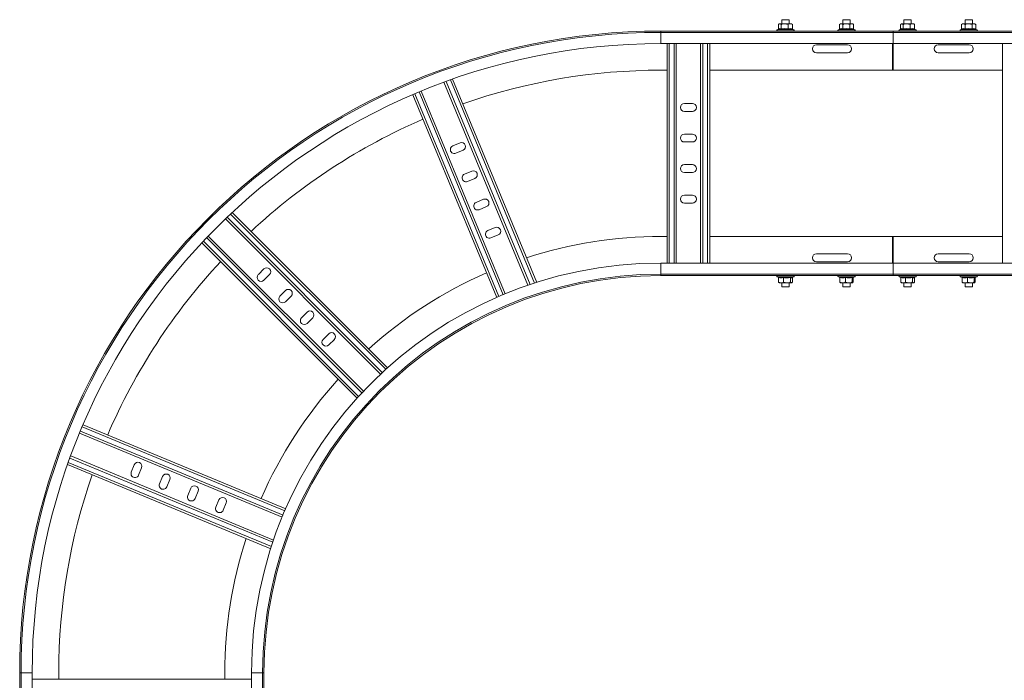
# Model space of a CAD drawing. Header units: millimetres. Extents: x -6 to 3617, y -5324 to -345.
# Tile 24 of 43: x 2302 to 3108, y -4540 to -3999. Entities that reach past the tile are written whole.
import ezdxf

# ---------------------------------------------------------------- set-up
doc = ezdxf.new("R2010")
doc.units = ezdxf.units.MM

msp = doc.modelspace()

# ---------------------------------------------------------------- linework, layer by layer
at = {"color": 7, "linetype": 'Continuous', "lineweight": 15}
for p, q in [((2923.24, -4006.92), (2923.24, -4003.24)), ((2923.26, -4006.92), (2923.26, -4003.24)), ((2923.96, -4002.64), (2923.58, -4002.93)), ((2924.3, -4002.64), (2923.96, -4002.64)), ((2928.19, -4002.64), (2924.3, -4002.64)), ((2925.33, -4006.92), (2925.33, -4003.24)), ((2925.96, -3999.34), (2925.96, -4002.64)), ((2931.96, -3999.34), (2925.96, -3999.34)), ((2932.85, -4002.64), (2928.19, -4002.64)), ((2931.04, -4006.92), (2931.04, -4003.24)), ((2931.96, -4002.64), (2931.96, -3999.34)), ((2932.85, -4002.64), (2933.96, -4002.64)), ((2934.35, -4002.93), (2933.96, -4002.64)), ((2934.67, -4006.92), (2934.67, -4003.24)), ((2934.69, -4006.92), (2934.69, -4003.24)), ((2973.19, -4006.92), (2973.19, -4003.24)), ((2973.96, -4002.64), (2973.2, -4003.23)), ((2974.56, -4002.64), (2973.96, -4002.64)), ((2978.82, -4002.64), (2974.56, -4002.64)), ((2975.94, -4006.92), (2975.94, -4003.24)), ((2975.96, -3999.34), (2975.96, -4002.64)), ((2981.96, -3999.34), (2975.96, -3999.34)), ((2983.22, -4002.64), (2978.82, -4002.64)), ((2981.71, -4006.92), (2981.71, -4003.24)), ((2981.96, -4002.64), (2981.96, -3999.34)), ((2983.22, -4002.64), (2983.96, -4002.64)), ((2984.65, -4003.17), (2983.96, -4002.64)), ((2984.65, -4003.17), (2984.74, -4003.24)), ((2984.74, -4006.92), (2984.74, -4003.24)), ((3023.24, -4006.92), (3023.24, -4003.24)), ((3023.26, -4006.92), (3023.26, -4003.24)), ((3023.96, -4002.64), (3023.58, -4002.93)), ((3024.3, -4002.64), (3023.96, -4002.64)), ((3028.19, -4002.64), (3024.3, -4002.64)), ((3025.33, -4006.92), (3025.33, -4003.24)), ((3025.96, -3999.34), (3025.96, -4002.64)), ((3031.96, -3999.34), (3025.96, -3999.34)), ((3032.85, -4002.64), (3028.19, -4002.64)), ((3031.04, -4006.92), (3031.04, -4003.24)), ((3031.96, -4002.64), (3031.96, -3999.34)), ((3032.85, -4002.64), (3033.96, -4002.64)), ((3034.35, -4002.93), (3033.96, -4002.64)), ((3034.67, -4006.92), (3034.67, -4003.24)), ((3034.69, -4006.92), (3034.69, -4003.24)), ((3073.19, -4006.92), (3073.19, -4003.24)), ((3073.96, -4002.64), (3073.2, -4003.23)), ((3074.56, -4002.64), (3073.96, -4002.64)), ((3078.82, -4002.64), (3074.56, -4002.64)), ((3075.94, -4006.92), (3075.94, -4003.24)), ((3075.96, -3999.34), (3075.96, -4002.64)), ((3081.96, -3999.34), (3075.96, -3999.34)), ((3083.22, -4002.64), (3078.82, -4002.64)), ((3081.71, -4006.92), (3081.71, -4003.24)), ((3081.96, -4002.64), (3081.96, -3999.34)), ((3083.22, -4002.64), (3083.96, -4002.64)), ((3084.65, -4003.17), (3083.96, -4002.64)), ((3084.65, -4003.17), (3084.74, -4003.24)), ((3084.74, -4006.92), (3084.74, -4003.24)), ((2827.01, -4008.64), (3017.01, -4008.64)), ((3017.01, -4009.76), (2827.01, -4009.76)), ((2923.33, -4007.14), (2922.24, -4007.54)), ((2935.69, -4007.54), (2934.83, -4007.22)), ((2972.92, -4007.29), (2972.24, -4007.54)), ((2973, -4007.27), (2972.9, -4007.29)), ((2972.99, -4007.26), (2972.92, -4007.29)), ((2973.06, -4007.24), (2972.99, -4007.26)), ((2984.93, -4007.27), (2985.03, -4007.29)), ((2985.69, -4007.54), (2985.01, -4007.29)), ((3563.79, -4008.64), (3017.01, -4008.64)), ((3017.01, -4009.76), (3017.01, -4008.64)), ((3563.71, -4009.76), (3017.01, -4009.76)), ((3017.01, -4018.86), (3017.01, -4009.76)), ((3023.33, -4007.14), (3022.24, -4007.54)), ((3035.69, -4007.54), (3034.83, -4007.22)), ((3072.92, -4007.29), (3072.24, -4007.54)), ((3073, -4007.27), (3072.9, -4007.29)), ((3072.99, -4007.26), (3072.92, -4007.29)), ((3073.06, -4007.24), (3072.99, -4007.26)), ((3084.93, -4007.27), (3085.03, -4007.29)), ((3085.69, -4007.54), (3085.01, -4007.29)), ((2827.01, -4018.86), (3017.01, -4018.86)), ((2832.01, -4198.41), (2832.01, -4018.86)), ((2839.51, -4198.41), (2839.51, -4018.86)), ((2859.51, -4198.41), (2859.51, -4018.86)), ((2867.01, -4198.41), (2867.01, -4018.86)), ((2954.26, -4019.89), (2979.76, -4019.89)), ((3016.71, -4040.64), (3016.71, -4018.86)), ((3017.01, -4018.86), (3563.71, -4018.86)), ((3017.01, -4040.64), (3017.01, -4018.86)), ((3053.96, -4019.89), (3079.46, -4019.89)), ((3106.71, -4018.86), (3106.71, -4198.41)), ((2979.76, -4026.39), (2954.26, -4026.39)), ((3079.46, -4026.39), (3053.96, -4026.39)), ((2827.01, -4040.64), (2832.01, -4040.64)), ((2867.01, -4040.64), (3017.01, -4040.64)), ((3106.71, -4040.64), (3016.71, -4040.64)), ((2718.15, -4216.58), (2649.36, -4050.49)), ((2725.29, -4214.22), (2656.42, -4047.95)), ((2692.53, -4226.57), (2623.81, -4060.67)), ((2699.43, -4223.64), (2630.72, -4057.76)), ((2852.76, -4067.89), (2846.26, -4067.89)), ((2846.26, -4074.39), (2852.76, -4074.39)), ((2852.76, -4092.89), (2846.26, -4092.89)), ((2662.6, -4100.1), (2656.6, -4102.59)), ((2846.26, -4099.39), (2852.76, -4099.39)), ((2659.08, -4108.6), (2665.09, -4106.11)), ((2852.76, -4117.89), (2846.26, -4117.89)), ((2672.17, -4123.2), (2666.16, -4125.69)), ((2846.26, -4124.39), (2852.76, -4124.39)), ((2668.65, -4131.69), (2674.66, -4129.21)), ((2852.76, -4142.89), (2846.26, -4142.89)), ((2681.74, -4146.3), (2675.73, -4148.78)), ((2846.26, -4149.39), (2852.76, -4149.39)), ((2603.07, -4284.19), (2475.99, -4157.11)), ((2678.22, -4154.79), (2684.22, -4152.3)), ((2597.54, -4289.26), (2470.54, -4162.26)), ((2691.3, -4169.39), (2685.3, -4171.88)), ((2687.78, -4177.89), (2693.79, -4175.4)), ((2578.28, -4308.9), (2451.21, -4181.83)), ((2583.38, -4303.38), (2456.38, -4176.39)), ((2827.01, -4176.64), (2832.01, -4176.64)), ((2867.01, -4176.64), (3017.01, -4176.64)), ((3106.71, -4176.64), (3016.71, -4176.64)), ((3016.71, -4198.41), (3016.71, -4176.64)), ((3017.01, -4176.64), (3017.01, -4198.41)), ((2979.76, -4190.89), (2954.26, -4190.89)), ((3079.46, -4190.89), (3053.96, -4190.89)), ((3017.01, -4198.41), (2827.01, -4198.41)), ((2954.26, -4197.39), (2979.76, -4197.39)), ((3563.71, -4198.41), (3017.01, -4198.41)), ((3017.01, -4198.41), (3017.01, -4207.51)), ((3053.96, -4197.39), (3079.46, -4197.39)), ((2501.98, -4203.25), (2497.39, -4207.85)), ((2827.01, -4207.51), (3017.01, -4207.51)), ((3017.01, -4207.51), (3563.71, -4207.51)), ((3017.01, -4207.51), (3017.01, -4208.64)), ((2501.98, -4212.44), (2506.58, -4207.85)), ((2827.01, -4208.64), (3017.01, -4208.64)), ((2922.24, -4209.74), (2923.25, -4210.1)), ((2923.35, -4210.35), (2923.35, -4214.04)), ((2923.75, -4214.47), (2923.96, -4214.64)), ((2923.96, -4214.64), (2925.34, -4214.64)), ((2925.34, -4214.64), (2930.14, -4214.64)), ((2925.96, -4214.64), (2925.96, -4217.94)), ((2927.33, -4210.35), (2927.33, -4214.04)), ((2933.76, -4214.64), (2930.14, -4214.64)), ((2931.96, -4217.94), (2931.96, -4214.64)), ((2932.94, -4210.35), (2932.94, -4214.04)), ((2933.76, -4214.64), (2933.96, -4214.64)), ((2933.96, -4214.64), (2934.18, -4214.47)), ((2934.45, -4210.19), (2935.69, -4209.74)), ((2934.58, -4210.35), (2934.58, -4214.04)), ((2972.24, -4209.74), (2973.54, -4210.21)), ((2973.57, -4210.35), (2973.57, -4214.04)), ((2973.9, -4214.59), (2973.96, -4214.64)), ((2975.81, -4214.64), (2973.97, -4214.64)), ((2975.81, -4214.64), (2980.75, -4214.64)), ((2975.96, -4214.64), (2975.96, -4217.94)), ((2978.05, -4210.35), (2978.05, -4214.04)), ((2983.9, -4214.64), (2980.75, -4214.64)), ((2981.96, -4217.94), (2981.96, -4214.64)), ((2983.44, -4210.35), (2983.44, -4214.04)), ((2984.02, -4214.51), (2983.9, -4214.64)), ((2983.9, -4214.64), (2983.96, -4214.64)), ((2983.96, -4214.64), (2984.03, -4214.59)), ((2984.36, -4214.04), (2984.24, -4214.29)), ((2984.27, -4210.23), (2984.34, -4210.18)), ((2984.28, -4210.25), (2985.69, -4209.74)), ((2984.36, -4210.35), (2984.36, -4214.04)), ((3563.79, -4208.64), (3017.01, -4208.64)), ((3022.24, -4209.74), (3023.25, -4210.1)), ((3023.35, -4210.35), (3023.35, -4214.04)), ((3023.75, -4214.47), (3023.96, -4214.64)), ((3023.96, -4214.64), (3025.34, -4214.64)), ((3025.34, -4214.64), (3030.14, -4214.64)), ((3025.96, -4214.64), (3025.96, -4217.94)), ((3027.33, -4210.35), (3027.33, -4214.04)), ((3033.76, -4214.64), (3030.14, -4214.64)), ((3031.96, -4217.94), (3031.96, -4214.64)), ((3032.94, -4210.35), (3032.94, -4214.04)), ((3033.76, -4214.64), (3033.96, -4214.64)), ((3033.96, -4214.64), (3034.18, -4214.47)), ((3034.2, -4210.23), (3034.2, -4210.25)), ((3034.45, -4210.19), (3035.69, -4209.74)), ((3034.58, -4210.35), (3034.58, -4214.04)), ((3072.24, -4209.74), (3073.54, -4210.21)), ((3073.57, -4210.35), (3073.57, -4214.04)), ((3073.9, -4214.59), (3073.96, -4214.64)), ((3075.81, -4214.64), (3073.97, -4214.64)), ((3075.81, -4214.64), (3080.75, -4214.64)), ((3075.96, -4214.64), (3075.96, -4217.94)), ((3078.05, -4210.35), (3078.05, -4214.04)), ((3083.9, -4214.64), (3080.75, -4214.64)), ((3081.96, -4217.94), (3081.96, -4214.64)), ((3083.44, -4210.35), (3083.44, -4214.04)), ((3084.02, -4214.51), (3083.9, -4214.64)), ((3083.9, -4214.64), (3083.96, -4214.64)), ((3083.96, -4214.64), (3084.03, -4214.59)), ((3084.36, -4214.04), (3084.24, -4214.29)), ((3084.27, -4210.23), (3084.34, -4210.18)), ((3084.28, -4210.25), (3085.69, -4209.74)), ((3084.36, -4210.35), (3084.36, -4214.04)), ((2519.66, -4220.93), (2515.06, -4225.52)), ((2925.96, -4217.94), (2931.96, -4217.94)), ((2975.96, -4217.94), (2981.96, -4217.94)), ((3025.96, -4217.94), (3031.96, -4217.94)), ((3075.96, -4217.94), (3081.96, -4217.94)), ((2519.66, -4230.12), (2524.26, -4225.52)), ((2537.34, -4238.61), (2532.74, -4243.2)), ((2537.34, -4247.8), (2541.93, -4243.2)), ((2555.01, -4256.28), (2550.42, -4260.88)), ((2555.01, -4265.48), (2559.61, -4260.88)), ((2519.83, -4399.42), (2353.93, -4330.7)), ((2516.9, -4406.33), (2351.02, -4337.62)), ((2509.86, -4425.06), (2343.76, -4356.26)), ((2507.5, -4432.2), (2341.23, -4363.33)), ((2395.85, -4363.49), (2393.37, -4369.5)), ((2399.37, -4371.99), (2401.86, -4365.98)), ((2418.95, -4373.06), (2416.46, -4379.07)), ((2422.47, -4381.55), (2424.96, -4375.55)), ((2442.05, -4382.63), (2439.56, -4388.63)), ((2445.57, -4391.12), (2448.05, -4385.12)), ((2465.15, -4392.2), (2462.66, -4398.2)), ((2468.66, -4400.69), (2471.15, -4394.68)), ((2302.01, -4533.64), (2302.01, -4723.64)), ((2303.14, -4533.64), (2303.14, -4723.64)), ((2312.24, -4723.64), (2312.24, -4533.64)), ((2334.01, -4533.64), (2334.01, -4538.93)), ((2470.01, -4533.64), (2470.01, -4538.93)), ((2491.79, -4533.64), (2491.79, -4723.64)), ((2500.89, -4723.64), (2500.89, -4533.64)), ((2502.01, -4533.64), (2502.01, -4723.64)), ((2491.79, -4538.93), (2312.24, -4538.93))]:
    msp.add_line(p, q, dxfattribs=at)
at = {"color": 8, "linetype": 'Continuous', "lineweight": 15}
for p, q in [((2827.01, -4009.76), (2827.01, -4008.64)), ((2827.01, -4018.86), (2827.01, -4009.76)), ((2922.24, -4007.54), (2934.19, -4007.54)), ((2934.19, -4007.54), (2935.69, -4007.54)), ((2972.24, -4007.54), (2984.69, -4007.54)), ((2984.69, -4007.54), (2985.69, -4007.54)), ((3022.24, -4007.54), (3034.19, -4007.54)), ((3034.19, -4007.54), (3035.69, -4007.54)), ((3072.24, -4007.54), (3084.69, -4007.54)), ((3084.69, -4007.54), (3085.69, -4007.54)), ((2833.81, -4198.41), (2833.81, -4018.86)), ((2837.71, -4198.41), (2837.71, -4018.86)), ((2861.31, -4198.41), (2861.31, -4018.86)), ((2865.21, -4198.41), (2865.21, -4018.86)), ((2719.86, -4216), (2651.05, -4049.87)), ((2723.57, -4214.77), (2654.72, -4048.55)), ((2694.18, -4225.85), (2625.46, -4059.96)), ((2697.77, -4224.33), (2629.06, -4058.45)), ((2601.73, -4285.39), (2474.67, -4158.34)), ((2598.86, -4288.03), (2471.84, -4161.02)), ((2579.49, -4307.56), (2452.45, -4180.52)), ((2582.14, -4304.7), (2455.13, -4177.69)), ((2827.01, -4198.41), (2827.01, -4207.51)), ((2827.01, -4207.51), (2827.01, -4208.64)), ((2935.42, -4209.74), (2922.24, -4209.74)), ((2935.69, -4209.74), (2935.42, -4209.74)), ((2985.69, -4209.74), (2972.24, -4209.74)), ((3035.42, -4209.74), (3022.24, -4209.74)), ((3035.69, -4209.74), (3035.42, -4209.74)), ((3085.69, -4209.74), (3072.24, -4209.74)), ((2517.59, -4404.66), (2351.71, -4335.95)), ((2519.11, -4401.07), (2353.22, -4332.36)), ((2509.28, -4426.77), (2343.15, -4357.95)), ((2508.06, -4430.48), (2341.83, -4361.63)), ((2303.14, -4533.64), (2302.01, -4533.64)), ((2312.24, -4533.64), (2303.14, -4533.64)), ((2491.79, -4533.64), (2500.89, -4533.64)), ((2500.89, -4533.64), (2502.01, -4533.64))]:
    msp.add_line(p, q, dxfattribs=at)
at = {"color": 7, "linetype": 'Continuous', "lineweight": 15}
for centre, radius, start, end in [((2827.01, -4533.64), 525, 90, 180), ((2827.01, -4533.64), 523.88, 90, 180), ((2922.43, -4008.07), 0.567, 110, 270), ((2935.5, -4008.07), 0.567, 270, 70), ((2972.43, -4008.07), 0.567, 110, 270), ((2985.5, -4008.07), 0.567, 270, 70), ((3022.43, -4008.07), 0.567, 110, 270), ((3035.5, -4008.07), 0.567, 270, 70), ((3072.43, -4008.07), 0.567, 110, 270), ((3085.5, -4008.07), 0.567, 270, 70), ((2827.01, -4533.64), 514.78, 90, 180), ((2954.26, -4023.14), 3.25, 90, 270), ((2979.76, -4023.14), 3.25, 270, 90), ((3053.96, -4023.14), 3.25, 90, 270), ((3079.46, -4023.14), 3.25, 270, 90), ((2827.01, -4533.64), 493, 90, 109.21411), ((2846.26, -4071.14), 3.25, 90, 270), ((2852.76, -4071.14), 3.25, 270, 90), ((2827.01, -4533.64), 493, 113.28359, 132.9036), ((2846.26, -4096.14), 3.25, 90, 270), ((2852.76, -4096.14), 3.25, 270, 90), ((2657.84, -4105.59), 3.25, 112.5, 292.5), ((2663.84, -4103.11), 3.25, 292.5, 112.5), ((2846.26, -4121.14), 3.25, 90, 270), ((2852.76, -4121.14), 3.25, 270, 90), ((2667.41, -4128.69), 3.25, 112.5, 292.5), ((2673.41, -4126.2), 3.25, 292.5, 112.5), ((2846.26, -4146.14), 3.25, 90, 270), ((2852.76, -4146.14), 3.25, 270, 90), ((2676.97, -4151.79), 3.25, 112.5, 292.5), ((2682.98, -4149.3), 3.25, 292.5, 112.5), ((2686.54, -4174.88), 3.25, 112.5, 292.5), ((2692.55, -4172.4), 3.25, 292.5, 112.5), ((2827.01, -4533.64), 357, 90, 107.96008), ((2954.26, -4194.14), 3.25, 90, 270), ((2979.76, -4194.14), 3.25, 270, 90), ((3053.96, -4194.14), 3.25, 90, 270), ((3079.46, -4194.14), 3.25, 270, 90), ((2827.01, -4533.64), 493, 136.9721, 156.75125), ((2827.01, -4533.64), 335.23, 90, 180), ((2827.01, -4533.64), 326.12, 90, 180), ((2504.28, -4205.55), 3.25, 315, 135), ((2827.01, -4533.64), 357, 113.58213, 132.10438), ((2499.68, -4210.15), 3.25, 135, 315), ((2827.01, -4533.64), 325, 90, 180), ((2922.43, -4209.2), 0.567, 90, 250), ((2935.5, -4209.2), 0.567, 290, 90), ((2972.43, -4209.2), 0.567, 90, 250), ((2985.5, -4209.2), 0.567, 290, 90), ((3022.43, -4209.2), 0.567, 90, 250), ((3035.5, -4209.2), 0.567, 290, 90), ((3072.43, -4209.2), 0.567, 90, 250), ((3085.5, -4209.2), 0.567, 290, 90), ((2521.96, -4223.23), 3.25, 315, 135), ((2517.36, -4227.82), 3.25, 135, 315), ((2539.63, -4240.9), 3.25, 315, 135), ((2535.04, -4245.5), 3.25, 135, 315), ((2557.31, -4258.58), 3.25, 315, 135), ((2552.72, -4263.18), 3.25, 135, 315), ((2827.01, -4533.64), 357, 137.72387, 156.46599), ((2398.86, -4364.74), 3.25, 337.5, 157.5), ((2827.01, -4533.64), 493, 160.82079, 180), ((2396.37, -4370.74), 3.25, 157.5, 337.5), ((2421.95, -4374.3), 3.25, 337.5, 157.5), ((2419.47, -4380.31), 3.25, 157.5, 337.5), ((2445.05, -4383.87), 3.25, 337.5, 157.5), ((2442.56, -4389.88), 3.25, 157.5, 337.5), ((2468.15, -4393.44), 3.25, 337.5, 157.5), ((2465.66, -4399.44), 3.25, 157.5, 337.5), ((2827.01, -4533.64), 357, 162.08818, 180)]:
    msp.add_arc(centre, radius, start, end, dxfattribs=at)
for points, knots in [([(2924.3, -4002.64), (2924.01, -4002.72), (2923.66, -4002.82), (2923.33, -4003.17), (2923.26, -4003.24)], [0, 0, 0, 0, 0.8014621, 1, 1, 1, 1]), ([(2925.33, -4003.24), (2925.03, -4002.96), (2924.69, -4002.65), (2924.33, -4002.64), (2924.3, -4002.64)], [0, 0, 0, 0, 0.896037, 1, 1, 1, 1]), ([(2928.19, -4002.64), (2927.4, -4002.72), (2926.43, -4002.82), (2925.51, -4003.17), (2925.33, -4003.24)], [0, 0, 0, 0, 0.801462, 1, 1, 1, 1]), ([(2931.04, -4003.24), (2930.2, -4002.96), (2929.26, -4002.65), (2928.29, -4002.64), (2928.19, -4002.64)], [0, 0, 0, 0, 0.896037, 1, 1, 1, 1]), ([(2931.04, -4003.24), (2931.19, -4003.14), (2931.77, -4002.8), (2932.39, -4002.7), (2932.85, -4002.64)], [0, 0, 0, 0, 0.263254, 1, 1, 1, 1]), ([(2932.85, -4002.64), (2932.94, -4002.64), (2933.54, -4002.66), (2934.15, -4002.92), (2934.65, -4003.22), (2934.67, -4003.24)], [0, 0, 0, 0, 0.148486, 0.965571, 1, 1, 1, 1]), ([(2934.32, -4002.97), (2934.37, -4002.99), (2934.49, -4003.03), (2934.6, -4003.16), (2934.67, -4003.24)], [0, 0, 0, 0, 0.413143, 1, 1, 1, 1]), ([(2974.56, -4002.64), (2974.19, -4002.72), (2973.72, -4002.82), (2973.28, -4003.17), (2973.19, -4003.24)], [0, 0, 0, 0, 0.801462, 1, 1, 1, 1]), ([(2975.94, -4003.24), (2975.53, -4002.96), (2975.08, -4002.65), (2974.61, -4002.64), (2974.56, -4002.64)], [0, 0, 0, 0, 0.8960372, 1, 1, 1, 1]), ([(2978.82, -4002.64), (2978.03, -4002.72), (2977.04, -4002.82), (2976.12, -4003.17), (2975.94, -4003.24)], [0, 0, 0, 0, 0.801462, 1, 1, 1, 1]), ([(2981.71, -4003.24), (2980.86, -4002.96), (2979.91, -4002.65), (2978.92, -4002.64), (2978.82, -4002.64)], [0, 0, 0, 0, 0.896037, 1, 1, 1, 1]), ([(2981.71, -4003.24), (2981.83, -4003.14), (2982.32, -4002.8), (2982.84, -4002.7), (2983.22, -4002.64)], [0, 0, 0, 0, 0.263254, 1, 1, 1, 1]), ([(2983.22, -4002.64), (2983.3, -4002.64), (2983.8, -4002.66), (2984.31, -4002.92), (2984.72, -4003.22), (2984.74, -4003.24)], [0, 0, 0, 0, 0.148486, 0.965571, 1, 1, 1, 1]), ([(3024.3, -4002.64), (3024.01, -4002.72), (3023.66, -4002.82), (3023.33, -4003.17), (3023.26, -4003.24)], [0, 0, 0, 0, 0.8014621, 1, 1, 1, 1]), ([(3025.33, -4003.24), (3025.03, -4002.96), (3024.69, -4002.65), (3024.33, -4002.64), (3024.3, -4002.64)], [0, 0, 0, 0, 0.896037, 1, 1, 1, 1]), ([(3028.19, -4002.64), (3027.4, -4002.72), (3026.43, -4002.82), (3025.51, -4003.17), (3025.33, -4003.24)], [0, 0, 0, 0, 0.801462, 1, 1, 1, 1]), ([(3031.04, -4003.24), (3030.2, -4002.96), (3029.26, -4002.65), (3028.29, -4002.64), (3028.19, -4002.64)], [0, 0, 0, 0, 0.896037, 1, 1, 1, 1]), ([(3031.04, -4003.24), (3031.19, -4003.14), (3031.77, -4002.8), (3032.39, -4002.7), (3032.85, -4002.64)], [0, 0, 0, 0, 0.263254, 1, 1, 1, 1]), ([(3032.85, -4002.64), (3032.94, -4002.64), (3033.54, -4002.66), (3034.15, -4002.92), (3034.65, -4003.22), (3034.67, -4003.24)], [0, 0, 0, 0, 0.148486, 0.965571, 1, 1, 1, 1]), ([(3034.32, -4002.97), (3034.37, -4002.99), (3034.49, -4003.03), (3034.6, -4003.16), (3034.67, -4003.24)], [0, 0, 0, 0, 0.413143, 1, 1, 1, 1]), ([(3074.56, -4002.64), (3074.19, -4002.72), (3073.72, -4002.82), (3073.28, -4003.17), (3073.19, -4003.24)], [0, 0, 0, 0, 0.801462, 1, 1, 1, 1]), ([(3075.94, -4003.24), (3075.53, -4002.96), (3075.08, -4002.65), (3074.61, -4002.64), (3074.56, -4002.64)], [0, 0, 0, 0, 0.8960372, 1, 1, 1, 1]), ([(3078.82, -4002.64), (3078.03, -4002.72), (3077.04, -4002.82), (3076.12, -4003.17), (3075.94, -4003.24)], [0, 0, 0, 0, 0.801462, 1, 1, 1, 1]), ([(3081.71, -4003.24), (3080.86, -4002.96), (3079.91, -4002.65), (3078.92, -4002.64), (3078.82, -4002.64)], [0, 0, 0, 0, 0.896037, 1, 1, 1, 1]), ([(3081.71, -4003.24), (3081.83, -4003.14), (3082.32, -4002.8), (3082.84, -4002.7), (3083.22, -4002.64)], [0, 0, 0, 0, 0.263254, 1, 1, 1, 1]), ([(3083.22, -4002.64), (3083.3, -4002.64), (3083.8, -4002.66), (3084.31, -4002.92), (3084.72, -4003.22), (3084.74, -4003.24)], [0, 0, 0, 0, 0.148486, 0.965571, 1, 1, 1, 1]), ([(2923.06, -4007.24), (2923.06, -4007.23), (2923.1, -4007.21), (2923.16, -4007.15), (2923.23, -4007.04), (2923.24, -4006.96), (2923.24, -4006.92)], [0, 0, 0, 0, 0.019885, 0.36922, 0.683961, 1, 1, 1, 1]), ([(2923.1, -4007.22), (2923.13, -4007.2), (2923.19, -4007.14), (2923.25, -4007.04), (2923.26, -4006.96), (2923.26, -4006.92)], [0, 0, 0, 0, 0.327707, 0.663162, 1, 1, 1, 1]), ([(2923.26, -4006.92), (2923.6, -4006.79), (2924.29, -4006.52), (2924.98, -4006.79), (2925.33, -4006.92)], [0, 0, 0, 0, 0.492148, 1, 1, 1, 1]), ([(2925.33, -4006.92), (2925.33, -4006.96), (2925.33, -4007.04), (2925.29, -4007.15), (2925.23, -4007.24), (2925.18, -4007.28), (2925.15, -4007.29), (2925.15, -4007.29)], [0, 0, 0, 0, 0.236184, 0.471397, 0.732465, 0.992086, 1, 1, 1, 1]), ([(2931.14, -4007.29), (2930.91, -4007.25), (2929.74, -4007.05), (2927.72, -4006.9), (2925.96, -4007.17), (2925.15, -4007.29)], [0, 0, 0, 0, 0.118083, 0.592258, 1, 1, 1, 1]), ([(2925.33, -4006.92), (2926.27, -4006.79), (2928.17, -4006.52), (2930.07, -4006.79), (2931.04, -4006.92)], [0, 0, 0, 0, 0.492148, 1, 1, 1, 1]), ([(2931.04, -4006.92), (2931.63, -4006.79), (2932.84, -4006.52), (2934.05, -4006.79), (2934.67, -4006.92)], [0, 0, 0, 0, 0.492148, 1, 1, 1, 1]), ([(2931.04, -4006.92), (2931.04, -4006.96), (2931.04, -4007.04), (2931.06, -4007.15), (2931.1, -4007.24), (2931.13, -4007.28), (2931.14, -4007.29), (2931.14, -4007.29)], [0, 0, 0, 0, 0.236184, 0.471397, 0.732465, 0.992086, 1, 1, 1, 1]), ([(2934.96, -4007.29), (2934.81, -4007.25), (2934.05, -4007.05), (2932.76, -4006.9), (2931.65, -4007.17), (2931.14, -4007.29)], [0, 0, 0, 0, 0.118083, 0.592258, 1, 1, 1, 1]), ([(2934.67, -4006.92), (2934.67, -4006.96), (2934.68, -4007.04), (2934.74, -4007.15), (2934.83, -4007.24), (2934.91, -4007.28), (2934.95, -4007.29), (2934.96, -4007.29)], [0, 0, 0, 0, 0.236184, 0.471397, 0.732465, 0.992086, 1, 1, 1, 1]), ([(2934.69, -4006.92), (2934.69, -4006.96), (2934.7, -4007.04), (2934.77, -4007.15), (2934.82, -4007.21), (2934.86, -4007.23), (2934.87, -4007.24)], [0, 0, 0, 0, 0.316039, 0.63078, 0.980115, 1, 1, 1, 1]), ([(2972.9, -4007.29), (2972.9, -4007.29), (2972.94, -4007.28), (2973.02, -4007.24), (2973.12, -4007.15), (2973.18, -4007.04), (2973.19, -4006.96), (2973.19, -4006.92)], [0, 0, 0, 0, 0.007914, 0.267535, 0.528603, 0.763816, 1, 1, 1, 1]), ([(2973.19, -4006.92), (2973.64, -4006.79), (2974.56, -4006.52), (2975.47, -4006.79), (2975.94, -4006.92)], [0, 0, 0, 0, 0.492148, 1, 1, 1, 1]), ([(2975.94, -4006.92), (2975.93, -4006.96), (2975.93, -4007.04), (2975.89, -4007.15), (2975.85, -4007.24), (2975.8, -4007.28), (2975.78, -4007.29), (2975.78, -4007.29)], [0, 0, 0, 0, 0.236184, 0.471397, 0.732465, 0.992086, 1, 1, 1, 1]), ([(2981.85, -4007.29), (2981.61, -4007.25), (2980.42, -4007.05), (2978.38, -4006.9), (2976.6, -4007.17), (2975.78, -4007.29)], [0, 0, 0, 0, 0.1180833, 0.5922585, 1, 1, 1, 1]), ([(2975.94, -4006.92), (2976.88, -4006.79), (2978.8, -4006.52), (2980.73, -4006.79), (2981.71, -4006.92)], [0, 0, 0, 0, 0.492148, 1, 1, 1, 1]), ([(2981.71, -4006.92), (2982.2, -4006.79), (2983.21, -4006.52), (2984.22, -4006.79), (2984.74, -4006.92)], [0, 0, 0, 0, 0.492148, 1, 1, 1, 1]), ([(2981.71, -4006.92), (2981.71, -4006.96), (2981.71, -4007.04), (2981.74, -4007.15), (2981.79, -4007.24), (2981.82, -4007.28), (2981.84, -4007.29), (2981.85, -4007.29)], [0, 0, 0, 0, 0.236184, 0.471397, 0.732465, 0.992086, 1, 1, 1, 1]), ([(2985.03, -4007.29), (2984.9, -4007.25), (2984.27, -4007.05), (2983.19, -4006.9), (2982.27, -4007.17), (2981.85, -4007.29)], [0, 0, 0, 0, 0.118083, 0.592258, 1, 1, 1, 1]), ([(2984.74, -4006.92), (2984.74, -4006.96), (2984.75, -4007.04), (2984.81, -4007.15), (2984.9, -4007.24), (2984.98, -4007.28), (2985.03, -4007.29), (2985.03, -4007.29)], [0, 0, 0, 0, 0.236184, 0.471397, 0.732465, 0.992086, 1, 1, 1, 1]), ([(3023.06, -4007.24), (3023.06, -4007.23), (3023.1, -4007.21), (3023.16, -4007.15), (3023.23, -4007.04), (3023.24, -4006.96), (3023.24, -4006.92)], [0, 0, 0, 0, 0.019885, 0.36922, 0.683961, 1, 1, 1, 1]), ([(3023.1, -4007.22), (3023.13, -4007.2), (3023.19, -4007.14), (3023.25, -4007.04), (3023.26, -4006.96), (3023.26, -4006.92)], [0, 0, 0, 0, 0.327707, 0.663162, 1, 1, 1, 1]), ([(3023.26, -4006.92), (3023.6, -4006.79), (3024.29, -4006.52), (3024.98, -4006.79), (3025.33, -4006.92)], [0, 0, 0, 0, 0.492148, 1, 1, 1, 1]), ([(3025.33, -4006.92), (3025.33, -4006.96), (3025.33, -4007.04), (3025.29, -4007.15), (3025.23, -4007.24), (3025.18, -4007.28), (3025.15, -4007.29), (3025.15, -4007.29)], [0, 0, 0, 0, 0.236184, 0.471397, 0.732465, 0.992086, 1, 1, 1, 1]), ([(3031.14, -4007.29), (3030.91, -4007.25), (3029.74, -4007.05), (3027.72, -4006.9), (3025.96, -4007.17), (3025.15, -4007.29)], [0, 0, 0, 0, 0.118083, 0.592258, 1, 1, 1, 1]), ([(3025.33, -4006.92), (3026.27, -4006.79), (3028.17, -4006.52), (3030.07, -4006.79), (3031.04, -4006.92)], [0, 0, 0, 0, 0.492148, 1, 1, 1, 1]), ([(3031.04, -4006.92), (3031.63, -4006.79), (3032.84, -4006.52), (3034.05, -4006.79), (3034.67, -4006.92)], [0, 0, 0, 0, 0.492148, 1, 1, 1, 1]), ([(3031.04, -4006.92), (3031.04, -4006.96), (3031.04, -4007.04), (3031.06, -4007.15), (3031.1, -4007.24), (3031.13, -4007.28), (3031.14, -4007.29), (3031.14, -4007.29)], [0, 0, 0, 0, 0.236184, 0.471397, 0.732465, 0.992086, 1, 1, 1, 1]), ([(3034.96, -4007.29), (3034.81, -4007.25), (3034.05, -4007.05), (3032.76, -4006.9), (3031.65, -4007.17), (3031.14, -4007.29)], [0, 0, 0, 0, 0.118083, 0.592258, 1, 1, 1, 1]), ([(3034.67, -4006.92), (3034.67, -4006.96), (3034.68, -4007.04), (3034.74, -4007.15), (3034.83, -4007.24), (3034.91, -4007.28), (3034.95, -4007.29), (3034.96, -4007.29)], [0, 0, 0, 0, 0.236184, 0.471397, 0.732465, 0.992086, 1, 1, 1, 1]), ([(3034.69, -4006.92), (3034.69, -4006.96), (3034.7, -4007.02), (3034.73, -4007.07), (3034.74, -4007.09)], [0, 0, 0, 0, 0.66758, 1, 1, 1, 1]), ([(3072.9, -4007.29), (3072.9, -4007.29), (3072.94, -4007.28), (3073.02, -4007.24), (3073.12, -4007.15), (3073.18, -4007.04), (3073.19, -4006.96), (3073.19, -4006.92)], [0, 0, 0, 0, 0.007914, 0.267535, 0.528603, 0.763816, 1, 1, 1, 1]), ([(3073.19, -4006.92), (3073.64, -4006.79), (3074.56, -4006.52), (3075.47, -4006.79), (3075.94, -4006.92)], [0, 0, 0, 0, 0.492148, 1, 1, 1, 1]), ([(3075.94, -4006.92), (3075.93, -4006.96), (3075.93, -4007.04), (3075.89, -4007.15), (3075.85, -4007.24), (3075.8, -4007.28), (3075.78, -4007.29), (3075.78, -4007.29)], [0, 0, 0, 0, 0.236184, 0.471397, 0.732465, 0.992086, 1, 1, 1, 1]), ([(3081.85, -4007.29), (3081.61, -4007.25), (3080.42, -4007.05), (3078.38, -4006.9), (3076.6, -4007.17), (3075.78, -4007.29)], [0, 0, 0, 0, 0.1180833, 0.5922585, 1, 1, 1, 1]), ([(3075.94, -4006.92), (3076.88, -4006.79), (3078.8, -4006.52), (3080.73, -4006.79), (3081.71, -4006.92)], [0, 0, 0, 0, 0.492148, 1, 1, 1, 1]), ([(3081.71, -4006.92), (3082.2, -4006.79), (3083.21, -4006.52), (3084.22, -4006.79), (3084.74, -4006.92)], [0, 0, 0, 0, 0.492148, 1, 1, 1, 1]), ([(3081.71, -4006.92), (3081.71, -4006.96), (3081.71, -4007.04), (3081.74, -4007.15), (3081.79, -4007.24), (3081.82, -4007.28), (3081.84, -4007.29), (3081.85, -4007.29)], [0, 0, 0, 0, 0.236184, 0.471397, 0.732465, 0.992086, 1, 1, 1, 1]), ([(3085.03, -4007.29), (3084.9, -4007.25), (3084.27, -4007.05), (3083.19, -4006.9), (3082.27, -4007.17), (3081.85, -4007.29)], [0, 0, 0, 0, 0.118083, 0.592258, 1, 1, 1, 1]), ([(3084.74, -4006.92), (3084.74, -4006.96), (3084.75, -4007.04), (3084.81, -4007.15), (3084.9, -4007.24), (3084.98, -4007.28), (3085.03, -4007.29), (3085.03, -4007.29)], [0, 0, 0, 0, 0.236184, 0.471397, 0.732465, 0.992086, 1, 1, 1, 1]), ([(2923.07, -4209.98), (2923.23, -4210.02), (2924.06, -4210.22), (2925.47, -4210.37), (2926.69, -4210.1), (2927.25, -4209.98)], [0, 0, 0, 0, 0.118083, 0.592258, 1, 1, 1, 1]), ([(2923.07, -4209.98), (2923.07, -4209.98), (2923.11, -4209.99), (2923.19, -4210.03), (2923.28, -4210.12), (2923.34, -4210.23), (2923.35, -4210.31), (2923.35, -4210.35)], [0, 0, 0, 0, 0.007914, 0.267535, 0.528603, 0.763816, 1, 1, 1, 1]), ([(2927.33, -4210.35), (2926.68, -4210.48), (2925.35, -4210.75), (2924.03, -4210.48), (2923.35, -4210.35)], [0, 0, 0, 0, 0.492148, 1, 1, 1, 1]), ([(2923.35, -4214.04), (2923.94, -4214.31), (2924.59, -4214.62), (2925.27, -4214.63), (2925.34, -4214.64)], [0, 0, 0, 0, 0.8960372, 1, 1, 1, 1]), ([(2923.76, -4214.39), (2923.63, -4214.31), (2923.49, -4214.23), (2923.36, -4214.05), (2923.35, -4214.04)], [0, 0, 0, 0, 0.9318989, 1, 1, 1, 1]), ([(2925.34, -4214.64), (2925.89, -4214.55), (2926.57, -4214.45), (2927.2, -4214.1), (2927.33, -4214.04)], [0, 0, 0, 0, 0.8014621, 1, 1, 1, 1]), ([(2927.25, -4209.98), (2927.48, -4210.02), (2928.63, -4210.22), (2930.62, -4210.37), (2932.34, -4210.1), (2933.14, -4209.98)], [0, 0, 0, 0, 0.1180833, 0.5922585, 1, 1, 1, 1]), ([(2927.25, -4209.98), (2927.25, -4209.98), (2927.26, -4209.99), (2927.28, -4210.03), (2927.31, -4210.12), (2927.33, -4210.23), (2927.33, -4210.31), (2927.33, -4210.35)], [0, 0, 0, 0, 0.007914, 0.267535, 0.528603, 0.763816, 1, 1, 1, 1]), ([(2932.94, -4210.35), (2932.02, -4210.48), (2930.15, -4210.75), (2928.28, -4210.48), (2927.33, -4210.35)], [0, 0, 0, 0, 0.492148, 1, 1, 1, 1]), ([(2927.33, -4214.04), (2928.16, -4214.31), (2929.08, -4214.62), (2930.04, -4214.63), (2930.14, -4214.64)], [0, 0, 0, 0, 0.896037, 1, 1, 1, 1]), ([(2930.14, -4214.64), (2930.91, -4214.55), (2931.87, -4214.45), (2932.76, -4214.1), (2932.94, -4214.04)], [0, 0, 0, 0, 0.801462, 1, 1, 1, 1]), ([(2932.94, -4210.35), (2932.95, -4210.31), (2932.95, -4210.23), (2933, -4210.12), (2933.06, -4210.03), (2933.11, -4209.99), (2933.14, -4209.98), (2933.14, -4209.98)], [0, 0, 0, 0, 0.236184, 0.471397, 0.732465, 0.992086, 1, 1, 1, 1]), ([(2934.58, -4210.35), (2934.31, -4210.48), (2933.76, -4210.75), (2933.22, -4210.48), (2932.94, -4210.35)], [0, 0, 0, 0, 0.492148, 1, 1, 1, 1]), ([(2933.76, -4214.64), (2933.72, -4214.63), (2933.45, -4214.61), (2933.17, -4214.35), (2932.95, -4214.05), (2932.94, -4214.04)], [0, 0, 0, 0, 0.148486, 0.965571, 1, 1, 1, 1]), ([(2933.14, -4209.98), (2933.21, -4210.02), (2933.54, -4210.22), (2933.96, -4210.37), (2934.34, -4210.2), (2934.43, -4210.15)], [0, 0, 0, 0, 0.15649, 0.784892, 1, 1, 1, 1]), ([(2934.58, -4214.04), (2934.51, -4214.13), (2934.25, -4214.47), (2933.97, -4214.57), (2933.76, -4214.64)], [0, 0, 0, 0, 0.2632543, 1, 1, 1, 1]), ([(2934.58, -4210.35), (2934.58, -4210.31), (2934.59, -4210.23), (2934.63, -4210.15), (2934.67, -4210.11), (2934.68, -4210.1)], [0, 0, 0, 0, 0.430606, 0.859444, 1, 1, 1, 1]), ([(2973.3, -4209.98), (2973.48, -4210.02), (2974.41, -4210.22), (2976, -4210.37), (2977.37, -4210.1), (2978, -4209.98)], [0, 0, 0, 0, 0.118083, 0.592258, 1, 1, 1, 1]), ([(2973.3, -4209.98), (2973.3, -4209.98), (2973.34, -4209.99), (2973.41, -4210.03), (2973.5, -4210.12), (2973.56, -4210.23), (2973.57, -4210.31), (2973.57, -4210.35)], [0, 0, 0, 0, 0.007914, 0.267535, 0.528603, 0.763816, 1, 1, 1, 1]), ([(2978.05, -4210.35), (2977.31, -4210.48), (2975.82, -4210.75), (2974.33, -4210.48), (2973.57, -4210.35)], [0, 0, 0, 0, 0.4921483, 1, 1, 1, 1]), ([(2973.57, -4214.04), (2974.23, -4214.31), (2974.97, -4214.62), (2975.73, -4214.63), (2975.81, -4214.64)], [0, 0, 0, 0, 0.8960372, 1, 1, 1, 1]), ([(2974.03, -4214.64), (2974, -4214.63), (2973.85, -4214.61), (2973.7, -4214.35), (2973.57, -4214.05), (2973.57, -4214.04)], [0, 0, 0, 0, 0.1484857, 0.9655712, 1, 1, 1, 1]), ([(2975.81, -4214.64), (2976.42, -4214.55), (2977.19, -4214.45), (2977.91, -4214.1), (2978.05, -4214.04)], [0, 0, 0, 0, 0.801462, 1, 1, 1, 1]), ([(2978, -4209.98), (2978.22, -4210.02), (2979.33, -4210.22), (2981.24, -4210.37), (2982.9, -4210.1), (2983.67, -4209.98)], [0, 0, 0, 0, 0.118083, 0.592258, 1, 1, 1, 1]), ([(2978, -4209.98), (2978, -4209.98), (2978.01, -4209.99), (2978.02, -4210.03), (2978.04, -4210.12), (2978.05, -4210.23), (2978.05, -4210.31), (2978.05, -4210.35)], [0, 0, 0, 0, 0.007914, 0.267535, 0.528603, 0.763816, 1, 1, 1, 1]), ([(2983.44, -4210.35), (2982.56, -4210.48), (2980.76, -4210.75), (2978.96, -4210.48), (2978.05, -4210.35)], [0, 0, 0, 0, 0.492148, 1, 1, 1, 1]), ([(2978.05, -4214.04), (2978.84, -4214.31), (2979.73, -4214.62), (2980.65, -4214.63), (2980.75, -4214.64)], [0, 0, 0, 0, 0.8960372, 1, 1, 1, 1]), ([(2980.75, -4214.64), (2981.49, -4214.55), (2982.41, -4214.45), (2983.27, -4214.1), (2983.44, -4214.04)], [0, 0, 0, 0, 0.801462, 1, 1, 1, 1]), ([(2983.44, -4210.35), (2983.45, -4210.31), (2983.45, -4210.23), (2983.5, -4210.12), (2983.57, -4210.03), (2983.64, -4209.99), (2983.67, -4209.98), (2983.67, -4209.98)], [0, 0, 0, 0, 0.236184, 0.471397, 0.732465, 0.992086, 1, 1, 1, 1]), ([(2984.36, -4210.35), (2984.21, -4210.48), (2983.9, -4210.75), (2983.6, -4210.48), (2983.44, -4210.35)], [0, 0, 0, 0, 0.492148, 1, 1, 1, 1]), ([(2983.9, -4214.64), (2983.88, -4214.63), (2983.73, -4214.61), (2983.57, -4214.35), (2983.45, -4214.05), (2983.44, -4214.04)], [0, 0, 0, 0, 0.148486, 0.965571, 1, 1, 1, 1]), ([(2984.36, -4210.35), (2984.36, -4210.31), (2984.36, -4210.26), (2984.39, -4210.22), (2984.39, -4210.21)], [0, 0, 0, 0, 0.802508, 1, 1, 1, 1]), ([(3023.07, -4209.98), (3023.23, -4210.02), (3024.06, -4210.22), (3025.47, -4210.37), (3026.69, -4210.1), (3027.25, -4209.98)], [0, 0, 0, 0, 0.118083, 0.592258, 1, 1, 1, 1]), ([(3023.07, -4209.98), (3023.07, -4209.98), (3023.11, -4209.99), (3023.19, -4210.03), (3023.28, -4210.12), (3023.34, -4210.23), (3023.35, -4210.31), (3023.35, -4210.35)], [0, 0, 0, 0, 0.007914, 0.267535, 0.528603, 0.763816, 1, 1, 1, 1]), ([(3027.33, -4210.35), (3026.68, -4210.48), (3025.35, -4210.75), (3024.03, -4210.48), (3023.35, -4210.35)], [0, 0, 0, 0, 0.492148, 1, 1, 1, 1]), ([(3023.35, -4214.04), (3023.94, -4214.31), (3024.59, -4214.62), (3025.27, -4214.63), (3025.34, -4214.64)], [0, 0, 0, 0, 0.8960372, 1, 1, 1, 1]), ([(3023.76, -4214.39), (3023.63, -4214.31), (3023.49, -4214.23), (3023.36, -4214.05), (3023.35, -4214.04)], [0, 0, 0, 0, 0.9318989, 1, 1, 1, 1]), ([(3025.34, -4214.64), (3025.89, -4214.55), (3026.57, -4214.45), (3027.2, -4214.1), (3027.33, -4214.04)], [0, 0, 0, 0, 0.8014621, 1, 1, 1, 1]), ([(3027.25, -4209.98), (3027.48, -4210.02), (3028.63, -4210.22), (3030.62, -4210.37), (3032.34, -4210.1), (3033.14, -4209.98)], [0, 0, 0, 0, 0.1180833, 0.5922585, 1, 1, 1, 1]), ([(3027.25, -4209.98), (3027.25, -4209.98), (3027.26, -4209.99), (3027.28, -4210.03), (3027.31, -4210.12), (3027.33, -4210.23), (3027.33, -4210.31), (3027.33, -4210.35)], [0, 0, 0, 0, 0.007914, 0.267535, 0.528603, 0.763816, 1, 1, 1, 1]), ([(3032.94, -4210.35), (3032.02, -4210.48), (3030.15, -4210.75), (3028.28, -4210.48), (3027.33, -4210.35)], [0, 0, 0, 0, 0.492148, 1, 1, 1, 1]), ([(3027.33, -4214.04), (3028.16, -4214.31), (3029.08, -4214.62), (3030.04, -4214.63), (3030.14, -4214.64)], [0, 0, 0, 0, 0.896037, 1, 1, 1, 1]), ([(3030.14, -4214.64), (3030.91, -4214.55), (3031.87, -4214.45), (3032.76, -4214.1), (3032.94, -4214.04)], [0, 0, 0, 0, 0.801462, 1, 1, 1, 1]), ([(3032.94, -4210.35), (3032.95, -4210.31), (3032.95, -4210.23), (3033, -4210.12), (3033.06, -4210.03), (3033.11, -4209.99), (3033.14, -4209.98), (3033.14, -4209.98)], [0, 0, 0, 0, 0.236184, 0.471397, 0.732465, 0.992086, 1, 1, 1, 1]), ([(3034.58, -4210.35), (3034.31, -4210.48), (3033.76, -4210.75), (3033.22, -4210.48), (3032.94, -4210.35)], [0, 0, 0, 0, 0.492148, 1, 1, 1, 1]), ([(3033.76, -4214.64), (3033.72, -4214.63), (3033.45, -4214.61), (3033.17, -4214.35), (3032.95, -4214.05), (3032.94, -4214.04)], [0, 0, 0, 0, 0.148486, 0.965571, 1, 1, 1, 1]), ([(3033.14, -4209.98), (3033.21, -4210.02), (3033.54, -4210.22), (3033.96, -4210.37), (3034.34, -4210.2), (3034.43, -4210.15)], [0, 0, 0, 0, 0.15649, 0.784892, 1, 1, 1, 1]), ([(3034.58, -4214.04), (3034.51, -4214.13), (3034.25, -4214.47), (3033.97, -4214.57), (3033.76, -4214.64)], [0, 0, 0, 0, 0.2632543, 1, 1, 1, 1]), ([(3034.58, -4210.35), (3034.58, -4210.31), (3034.59, -4210.23), (3034.63, -4210.15), (3034.67, -4210.11), (3034.68, -4210.1)], [0, 0, 0, 0, 0.430606, 0.859444, 1, 1, 1, 1]), ([(3073.3, -4209.98), (3073.48, -4210.02), (3074.41, -4210.22), (3076, -4210.37), (3077.37, -4210.1), (3078, -4209.98)], [0, 0, 0, 0, 0.118083, 0.592258, 1, 1, 1, 1]), ([(3073.3, -4209.98), (3073.3, -4209.98), (3073.34, -4209.99), (3073.41, -4210.03), (3073.5, -4210.12), (3073.56, -4210.23), (3073.57, -4210.31), (3073.57, -4210.35)], [0, 0, 0, 0, 0.007914, 0.267535, 0.528603, 0.763816, 1, 1, 1, 1]), ([(3078.05, -4210.35), (3077.31, -4210.48), (3075.82, -4210.75), (3074.33, -4210.48), (3073.57, -4210.35)], [0, 0, 0, 0, 0.4921483, 1, 1, 1, 1]), ([(3073.57, -4214.04), (3074.23, -4214.31), (3074.97, -4214.62), (3075.73, -4214.63), (3075.81, -4214.64)], [0, 0, 0, 0, 0.8960372, 1, 1, 1, 1]), ([(3074.03, -4214.64), (3074, -4214.63), (3073.85, -4214.61), (3073.7, -4214.35), (3073.57, -4214.05), (3073.57, -4214.04)], [0, 0, 0, 0, 0.1484857, 0.9655712, 1, 1, 1, 1]), ([(3075.81, -4214.64), (3076.42, -4214.55), (3077.19, -4214.45), (3077.91, -4214.1), (3078.05, -4214.04)], [0, 0, 0, 0, 0.801462, 1, 1, 1, 1]), ([(3078, -4209.98), (3078.22, -4210.02), (3079.33, -4210.22), (3081.24, -4210.37), (3082.9, -4210.1), (3083.67, -4209.98)], [0, 0, 0, 0, 0.118083, 0.592258, 1, 1, 1, 1]), ([(3078, -4209.98), (3078, -4209.98), (3078.01, -4209.99), (3078.02, -4210.03), (3078.04, -4210.12), (3078.05, -4210.23), (3078.05, -4210.31), (3078.05, -4210.35)], [0, 0, 0, 0, 0.007914, 0.267535, 0.528603, 0.763816, 1, 1, 1, 1]), ([(3083.44, -4210.35), (3082.56, -4210.48), (3080.76, -4210.75), (3078.96, -4210.48), (3078.05, -4210.35)], [0, 0, 0, 0, 0.492148, 1, 1, 1, 1]), ([(3078.05, -4214.04), (3078.84, -4214.31), (3079.73, -4214.62), (3080.65, -4214.63), (3080.75, -4214.64)], [0, 0, 0, 0, 0.8960372, 1, 1, 1, 1]), ([(3080.75, -4214.64), (3081.49, -4214.55), (3082.41, -4214.45), (3083.27, -4214.1), (3083.44, -4214.04)], [0, 0, 0, 0, 0.801462, 1, 1, 1, 1]), ([(3083.44, -4210.35), (3083.45, -4210.31), (3083.45, -4210.23), (3083.5, -4210.12), (3083.57, -4210.03), (3083.64, -4209.99), (3083.67, -4209.98), (3083.67, -4209.98)], [0, 0, 0, 0, 0.236184, 0.471397, 0.732465, 0.992086, 1, 1, 1, 1]), ([(3084.36, -4210.35), (3084.21, -4210.48), (3083.9, -4210.75), (3083.6, -4210.48), (3083.44, -4210.35)], [0, 0, 0, 0, 0.492148, 1, 1, 1, 1]), ([(3083.9, -4214.64), (3083.88, -4214.63), (3083.73, -4214.61), (3083.57, -4214.35), (3083.45, -4214.05), (3083.44, -4214.04)], [0, 0, 0, 0, 0.148486, 0.965571, 1, 1, 1, 1]), ([(3084.36, -4210.35), (3084.36, -4210.31), (3084.36, -4210.26), (3084.39, -4210.22), (3084.39, -4210.21)], [0, 0, 0, 0, 0.802508, 1, 1, 1, 1])]:
    msp.add_open_spline(points, degree=3, knots=knots, dxfattribs=at)
at = {"color": 8, "linetype": 'Continuous', "lineweight": 15}
for points, knots in [([(2925.15, -4007.29), (2925.07, -4007.25), (2924.65, -4007.05), (2924.05, -4006.9), (2923.52, -4007.11), (2923.34, -4007.18)], [0, 0, 0, 0, 0.1418352, 0.7113882, 1, 1, 1, 1]), ([(2975.78, -4007.29), (2975.67, -4007.25), (2975.12, -4007.05), (2974.18, -4006.9), (2973.36, -4007.16), (2973, -4007.27)], [0, 0, 0, 0, 0.122071, 0.612258, 1, 1, 1, 1]), ([(3025.15, -4007.29), (3025.07, -4007.25), (3024.65, -4007.05), (3024.05, -4006.9), (3023.52, -4007.11), (3023.34, -4007.18)], [0, 0, 0, 0, 0.1418352, 0.7113882, 1, 1, 1, 1]), ([(3075.78, -4007.29), (3075.67, -4007.25), (3075.12, -4007.05), (3074.18, -4006.9), (3073.36, -4007.16), (3073, -4007.27)], [0, 0, 0, 0, 0.122071, 0.612258, 1, 1, 1, 1]), ([(2983.67, -4209.98), (2983.71, -4210.02), (2983.88, -4210.22), (2984.08, -4210.38), (2984.26, -4210.25), (2984.27, -4210.23)], [0, 0, 0, 0, 0.185096, 0.928368, 1, 1, 1, 1]), ([(3083.67, -4209.98), (3083.71, -4210.02), (3083.88, -4210.22), (3084.08, -4210.38), (3084.26, -4210.25), (3084.27, -4210.23)], [0, 0, 0, 0, 0.185096, 0.928368, 1, 1, 1, 1])]:
    msp.add_open_spline(points, degree=3, knots=knots, dxfattribs=at)

doc.saveas('drawing.dxf')
